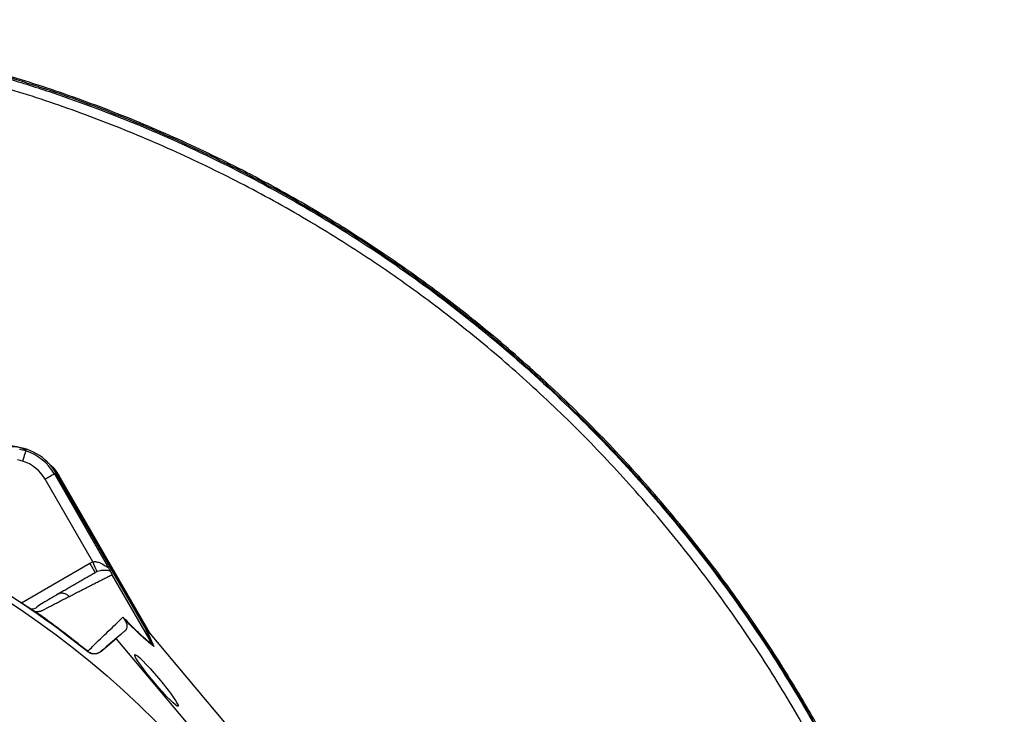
# Model space of a CAD drawing. Header units: millimetres. Extents: x 11 to 736, y 12 to 1573.
# Tile 23 of 23: x 458 to 736, y 1377 to 1573. Entities that reach past the tile are written whole.
import ezdxf

# ---------------------------------------------------------------- set-up
doc = ezdxf.new("R2010")
doc.units = ezdxf.units.MM

msp = doc.modelspace()

# ---------------------------------------------------------------- linework, layer by layer
at = {"color": 7, "linetype": 'Continuous', "lineweight": 25}
for p, q in [((478.52, 1419.64), (465.05, 1442.97)), ((467.65, 1444.47), (468.07, 1444.71)), ((467.65, 1444.47), (482.68, 1418.43)), ((493.23, 1401.14), (468.07, 1444.71)), ((469.26, 1443.39), (469.08, 1443.29)), ((469.08, 1443.29), (493.95, 1400.2)), ((469.26, 1443.39), (494.73, 1399.28)), ((477.62, 1419.21), (478.52, 1419.64)), ((495.38, 1396.23), (483.99, 1415.96)), ((468.75, 1410.54), (468.33, 1410.38)), ((461.82, 1405.77), (461.75, 1405.82)), ((495.39, 1396.22), (493.23, 1401.14)), ((493.56, 1400.67), (493.23, 1401.14)), ((493.56, 1400.67), (495.72, 1395.74)), ((493.76, 1400.43), (529.9, 1357.42)), ((480.78, 1394.29), (485.13, 1397.95)), ((485.13, 1397.95), (487.66, 1400.17)), ((523.73, 1352.01), (485.13, 1397.95)), ((495.38, 1396.23), (495.39, 1396.22)), ((476.96, 1394.25), (477.06, 1394.35)), ((480.87, 1394.37), (480.78, 1394.29))]:
    msp.add_line(p, q, dxfattribs=at)
at = {"color": 8, "linetype": 'Continuous', "lineweight": 25}
msp.add_line((458.31, 1408.06), (477.62, 1419.21), dxfattribs=at)
at = {"color": 7, "linetype": 'Continuous', "lineweight": 25, "flags": 128}
for points in [[(459.55, 1450.99), (459.53, 1450.91), (459.47, 1450.74), (459.38, 1450.47), (459.27, 1450.12), (459.13, 1449.69), (458.98, 1449.2), (458.81, 1448.68), (458.64, 1448.13)], [(467.66, 1445.39), (467.76, 1445.25), (469.08, 1443.29)], [(467.65, 1444.47), (467.58, 1444.43), (467.42, 1444.34), (467.18, 1444.19), (466.86, 1444.01), (466.47, 1443.78), (466.02, 1443.53), (465.55, 1443.25), (465.05, 1442.97)], [(478.52, 1419.64), (478.72, 1419.11), (478.92, 1418.6), (479.11, 1418.12), (479.27, 1417.7), (479.4, 1417.35), (479.5, 1417.09), (479.57, 1416.92), (479.6, 1416.84)]]:
    msp.add_lwpolyline(points, dxfattribs=at)
at = {"color": 7, "linetype": 'Continuous', "lineweight": 25}
for radius in [258.01, 217.51, 211.5, 210.5]:
    msp.add_circle((313.72, 1192.26), radius, dxfattribs=at)
for centre, radius, start, end in [((455.17, 1437.26), 14.9, 30, 90), ((455.17, 1437.26), 14.4, 72.3214, 79.7042), ((455.17, 1437.26), 14.4, 30, 72.3214), ((455.17, 1437.26), 11.4, 72.3214, 79.7042), ((455.17, 1437.26), 11.4, 30, 72.3214), ((313.72, 1192.26), 259.7, 51.0565, 68.9435)]:
    msp.add_arc(centre, radius, start, end, dxfattribs=at)
msp.add_ellipse((492.99, 1401.76), major_axis=(-11.1, 13.24), ratio=0.015428, start_param=1.640213, end_param=1.658419, dxfattribs=at)
msp.add_ellipse((496.47, 1386.12), major_axis=(-6.12, 7.29), ratio=0.088975, dxfattribs=at)
for points, knots in [([(658.32, 928.44), (661.68, 933.42), (668.41, 943.4), (677.79, 958.85), (686.73, 974.58), (695.04, 990.66), (703.21, 1008.24), (710.87, 1027.46), (717.79, 1048.34), (723.58, 1069.56), (728.35, 1091.01), (732.06, 1112.66), (734.66, 1134.47), (736.06, 1156.41), (736.26, 1178.39), (735.37, 1198.51), (733.73, 1216.71), (731.37, 1234.83), (727.85, 1254.66), (722.87, 1276.06), (716.75, 1297.18), (709.5, 1317.93), (701.16, 1338.26), (692.53, 1356.46), (683.93, 1372.58), (674.67, 1388.34), (663.64, 1405.19), (650.6, 1422.9), (636.65, 1439.81), (621.84, 1455.87), (606.22, 1471.04), (591.16, 1484.13), (576.93, 1495.32), (562.28, 1505.87), (545.62, 1516.65), (526.85, 1527.38), (507.63, 1536.99), (488.04, 1545.51), (468.13, 1552.91), (449.55, 1558.66), (432.43, 1563), (415.54, 1566.53), (397.13, 1569.48), (377.22, 1571.77), (363.89, 1572.53), (357.22, 1572.91)], [0, 0, 0, 0, 0.020729, 0.041521, 0.062328, 0.083127, 0.10391, 0.129179, 0.154472, 0.179749, 0.20499, 0.230245, 0.255482, 0.28074, 0.306017, 0.331276, 0.35016, 0.369045, 0.394299, 0.419571, 0.444825, 0.47008, 0.495353, 0.520608, 0.539495, 0.558381, 0.583643, 0.608924, 0.634185, 0.659208, 0.684249, 0.709271, 0.727979, 0.746688, 0.771523, 0.796378, 0.821215, 0.845616, 0.870035, 0.894434, 0.912681, 0.930927, 0.953946, 0.976979, 1, 1, 1, 1]), ([(658, 928.66), (661.36, 933.65), (668.09, 943.63), (677.47, 959.08), (686.41, 974.81), (694.71, 990.89), (702.88, 1008.47), (710.53, 1027.69), (717.45, 1048.56), (723.23, 1069.76), (727.98, 1091.2), (731.69, 1112.83), (734.28, 1134.64), (735.67, 1156.56), (735.87, 1178.53), (734.97, 1198.63), (733.32, 1216.83), (730.95, 1234.94), (727.43, 1254.75), (722.44, 1276.14), (716.32, 1297.24), (709.06, 1317.97), (700.72, 1338.29), (692.09, 1356.47), (683.48, 1372.58), (674.22, 1388.33), (663.18, 1405.16), (650.14, 1422.85), (636.19, 1439.73), (621.39, 1455.77), (605.77, 1470.92), (590.72, 1483.98), (576.49, 1495.15), (561.85, 1505.68), (545.21, 1516.44), (526.45, 1527.14), (507.25, 1536.74), (487.67, 1545.24), (467.79, 1552.61), (449.22, 1558.34), (432.13, 1562.67), (415.01, 1566.23), (396.11, 1569.24), (375.46, 1571.55), (361.64, 1572.26), (354.72, 1572.62)], [0, 0, 0, 0, 0.0206902, 0.0414433, 0.0622107, 0.0829713, 0.103715, 0.1289213, 0.1541515, 0.1793655, 0.2045442, 0.229737, 0.2549118, 0.2801067, 0.3053208, 0.3305172, 0.3493553, 0.3681933, 0.3933848, 0.418594, 0.443785, 0.4689775, 0.4941881, 0.5193805, 0.5382202, 0.5570598, 0.5822588, 0.6074772, 0.6326765, 0.657624, 0.6825902, 0.7075368, 0.7261894, 0.7448421, 0.7696078, 0.7943932, 0.8191599, 0.8434827, 0.8678229, 0.8921428, 0.9103301, 0.9285177, 0.952339, 0.9761759, 1, 1, 1, 1]), ([(354.72, 1572.25), (355.29, 1572.23), (356.41, 1572.19), (358.1, 1572.11), (359.8, 1572.03), (361.51, 1571.94), (365.63, 1571.72), (372.16, 1571.27), (381.06, 1570.49), (391.5, 1569.35), (403.37, 1567.74), (416.7, 1565.49), (429.89, 1562.79), (442.96, 1559.6), (455.86, 1555.94), (472.85, 1550.47), (493.71, 1542.5), (518.11, 1531.22), (541.74, 1518.29), (564.37, 1503.76), (585.86, 1487.74), (606.18, 1470.27), (625.32, 1451.39), (643.17, 1431.21), (659.65, 1409.84), (674.64, 1387.39), (688.1, 1363.92), (699.96, 1339.57), (710.2, 1314.48), (718.73, 1288.83), (725.57, 1262.66), (730.66, 1236.08), (734.02, 1209.23), (735.46, 1185.22), (735.57, 1164.19), (734.86, 1146.18), (733.47, 1129.83), (731.64, 1115.06), (729.58, 1101.83), (727.09, 1088.52), (723.84, 1073.65), (719.73, 1057.5), (714.59, 1040.38), (709.23, 1025.08), (703.75, 1011.37), (698.33, 999.13), (692.41, 986.95), (686.12, 974.99), (679.45, 963.07), (673.69, 953.34), (668.95, 945.65), (665.91, 940.88), (663.47, 937.13), (661.65, 934.39), (659.76, 931.6), (658.47, 929.74), (657.77, 928.72)], [0, 0, 0, 0, 0.001936, 0.003882, 0.005837, 0.007801, 0.009775, 0.020053, 0.030319, 0.040579, 0.056209, 0.07159, 0.08715, 0.102579, 0.117922, 0.133344, 0.164036, 0.194812, 0.225875, 0.256744, 0.287383, 0.318149, 0.34898, 0.379926, 0.410926, 0.441853, 0.47285, 0.504058, 0.535108, 0.566141, 0.597121, 0.628224, 0.659275, 0.690287, 0.711035, 0.731705, 0.752339, 0.767568, 0.782944, 0.798481, 0.814193, 0.835377, 0.85588, 0.875741, 0.891212, 0.906744, 0.92184, 0.937863, 0.953299, 0.968896, 0.976788, 0.984428, 0.988387, 0.99221, 0.995751, 1, 1, 1, 1]), ([(453.44, 1452.53), (455.06, 1452.47), (457.21, 1452.39), (459.14, 1451.52), (459.62, 1451.3)], [0, 0, 0, 0, 0.752145, 1, 1, 1, 1]), ([(465.67, 1447.7), (465.9, 1447.53), (467.42, 1446.42), (468.41, 1444.78), (469.26, 1443.39)], [0, 0, 0, 0, 0.153542, 1, 1, 1, 1]), ([(477.62, 1419.21), (477.82, 1418.87), (478.02, 1418.53), (478.38, 1417.9), (478.55, 1417.62), (478.82, 1417.14), (478.93, 1416.94), (479.09, 1416.68), (479.12, 1416.61), (479.12, 1416.61)], [0, 0, 0, 0, 0.25, 0.25, 0.5, 0.5, 0.75, 0.75, 1, 1, 1, 1]), ([(478.52, 1419.64), (478.76, 1419.67), (479.1, 1419.71), (479.81, 1419.6), (480.81, 1419.26), (481.77, 1418.68), (482.41, 1418.26), (482.64, 1418.14), (482.73, 1418.13), (482.77, 1418.17), (482.75, 1418.28), (482.7, 1418.38), (482.68, 1418.43)], [0, 0, 0, 0, 0.1190767, 0.1714957, 0.3642695, 0.6638699, 0.7848098, 0.833304, 0.8702027, 0.9110138, 0.953294, 1, 1, 1, 1]), ([(483.37, 1417.12), (483.34, 1417.12), (483.19, 1417.11), (482.67, 1417.14), (481.78, 1417.23), (480.7, 1417.15), (480, 1417), (479.67, 1416.87), (479.6, 1416.84)], [0, 0, 0, 0, 0.044061, 0.224377, 0.592585, 0.811389, 0.961187, 1, 1, 1, 1]), ([(482.68, 1418.43), (482.68, 1418.43), (482.71, 1418.37), (482.88, 1418.06), (483.17, 1417.54), (483.31, 1417.26), (483.37, 1417.12)], [0, 0, 0, 0, 0.00591, 0.105153, 0.552672, 1, 1, 1, 1]), ([(483.37, 1417.12), (483.39, 1417.08), (483.47, 1416.93), (483.59, 1416.69), (483.76, 1416.36), (483.88, 1416.15), (483.96, 1416.01), (483.98, 1415.98)], [0, 0, 0, 0, 0.171801, 0.597039, 0.766223, 0.93735, 1, 1, 1, 1]), ([(468.33, 1410.38), (468.55, 1410.51), (468.97, 1410.75), (469.61, 1411.12), (470.24, 1411.48), (470.86, 1411.85), (471.48, 1412.2), (472.1, 1412.56), (472.71, 1412.91), (473.32, 1413.26), (473.92, 1413.61), (474.52, 1413.95), (475.11, 1414.3), (475.7, 1414.64), (476.28, 1414.97), (476.86, 1415.31), (477.43, 1415.64), (478, 1415.97), (478.57, 1416.29), (478.94, 1416.51), (479.12, 1416.61)], [0, 0, 0, 0, 0.052635, 0.105608, 0.158921, 0.212573, 0.266566, 0.320902, 0.37558, 0.430604, 0.485973, 0.541688, 0.597751, 0.654162, 0.710923, 0.768034, 0.825496, 0.883311, 0.941478, 1, 1, 1, 1]), ([(483.99, 1415.96), (483.79, 1415.86), (483.41, 1415.66), (482.82, 1415.36), (482.22, 1415.06), (481.62, 1414.76), (481.01, 1414.45), (480.4, 1414.14), (479.78, 1413.82), (479.15, 1413.5), (478.52, 1413.18), (477.88, 1412.86), (477.24, 1412.53), (476.59, 1412.2), (475.93, 1411.86), (475.27, 1411.53), (474.6, 1411.18), (473.92, 1410.84), (473.24, 1410.49), (472.55, 1410.14), (472.09, 1409.9), (471.86, 1409.78)], [0, 0, 0, 0, 0.055211, 0.110128, 0.164753, 0.219086, 0.273129, 0.326884, 0.38035, 0.43353, 0.486425, 0.539036, 0.591365, 0.643413, 0.695181, 0.746671, 0.797884, 0.848822, 0.899487, 0.949879, 1, 1, 1, 1]), ([(479.6, 1416.84), (479.43, 1416.79), (479.25, 1416.74), (479.12, 1416.61), (479.12, 1416.61)], [0, 0, 0, 0, 0.999844, 1, 1, 1, 1]), ([(468.74, 1410.57), (467.28, 1409.7), (465.22, 1408.47), (462.97, 1407.15), (462.16, 1406.32), (461.35, 1406.27), (461.06, 1406.25)], [0, 0, 0, 0, 0.5782641, 0.8193993, 0.9352374, 1, 1, 1, 1]), ([(471.86, 1409.78), (471.64, 1409.67), (471.2, 1409.45), (470.54, 1409.11), (469.88, 1408.76), (469.2, 1408.42), (468.32, 1407.96), (467.22, 1407.39), (466.1, 1406.81), (465.18, 1406.34), (464.64, 1406.05), (464.24, 1405.85), (464, 1405.74), (463.78, 1405.66), (463.55, 1405.59), (463.28, 1405.54), (462.96, 1405.5), (462.62, 1405.47), (462.37, 1405.47), (462.24, 1405.47)], [0, 0, 0, 0, 0.077777, 0.1552, 0.232272, 0.308995, 0.385372, 0.530526, 0.674474, 0.747423, 0.819615, 0.846383, 0.869761, 0.889755, 0.906383, 0.929523, 0.9528, 0.976272, 1, 1, 1, 1]), ([(461.75, 1405.82), (461.71, 1405.84), (461.63, 1405.89), (461.5, 1405.97), (461.37, 1406.05), (461.24, 1406.14), (461.1, 1406.23), (460.95, 1406.32), (460.79, 1406.42), (460.63, 1406.53), (460.47, 1406.63), (460.3, 1406.74), (460.12, 1406.86), (459.94, 1406.98), (459.69, 1407.14), (459.38, 1407.35), (459, 1407.6), (458.62, 1407.85), (458.22, 1408.11), (457.96, 1408.29), (457.82, 1408.38)], [0, 0, 0, 0, 0.044249, 0.088103, 0.131644, 0.174954, 0.21812, 0.261226, 0.304357, 0.347601, 0.391041, 0.434763, 0.478847, 0.523375, 0.568424, 0.654803, 0.740537, 0.826241, 0.912528, 1, 1, 1, 1]), ([(462.24, 1405.47), (462.21, 1405.49), (462.15, 1405.54), (462.06, 1405.6), (461.98, 1405.66), (461.89, 1405.72), (461.85, 1405.75), (461.82, 1405.77)], [0, 0, 0, 0, 0.212576, 0.416535, 0.614103, 0.807726, 1, 1, 1, 1]), ([(477.05, 1394.36), (477.51, 1394.8), (479.54, 1396.76), (482.96, 1400.07), (485.66, 1402.68), (487.01, 1403.99)], [0, 0, 0, 0, 0.127099, 0.562289, 1, 1, 1, 1]), ([(487.01, 1403.99), (487.01, 1403.98), (487.09, 1403.84), (487.19, 1403.7), (487.28, 1403.57)], [0, 0, 0, 0, 0.022175, 1, 1, 1, 1]), ([(487.01, 1403.99), (488.05, 1402.92), (490.18, 1400.75), (492.73, 1398.39), (494.39, 1396.99), (495.19, 1396.38), (495.38, 1396.23)], [0, 0, 0, 0, 0.2978924, 0.6067356, 0.9031827, 1, 1, 1, 1]), ([(487.28, 1403.57), (487.33, 1403.5), (487.51, 1403.26), (487.71, 1402.91), (487.9, 1402.51), (488.1, 1401.83), (488.18, 1401.07), (487.97, 1400.52), (487.75, 1400.27), (487.66, 1400.17)], [0, 0, 0, 0, 0.014357, 0.049628, 0.124373, 0.19944, 0.496383, 0.793754, 1, 1, 1, 1]), ([(495.72, 1395.74), (495.5, 1395.91), (494.67, 1396.56), (493.21, 1397.79), (491.23, 1399.62), (489.35, 1401.45), (487.95, 1402.88), (487.28, 1403.57)], [0, 0, 0, 0, 0.10666, 0.403143, 0.607796, 0.812343, 1, 1, 1, 1]), ([(487.66, 1400.17), (487.45, 1399.98), (485.73, 1398.52), (483.48, 1396.6), (481.33, 1394.77), (480.87, 1394.37)], [0, 0, 0, 0, 0.10259, 0.804819, 1, 1, 1, 1]), ([(495.39, 1396.22), (495.49, 1396.06), (495.59, 1395.89), (495.72, 1395.74), (495.72, 1395.74)], [0, 0, 0, 0, 0.976167, 1, 1, 1, 1]), ([(480.78, 1394.29), (480.5, 1394.09), (479.94, 1393.71), (478.92, 1393.53), (477.86, 1393.66), (477.27, 1394.05), (476.96, 1394.25)], [0, 0, 0, 0, 0.244926, 0.489849, 0.7347, 1, 1, 1, 1]), ([(477.06, 1394.35), (477.34, 1394.16), (477.91, 1393.79), (478.92, 1393.62), (479.95, 1393.78), (480.58, 1394.13), (480.86, 1394.37), (480.87, 1394.37)], [0, 0, 0, 0, 0.24307, 0.486105, 0.730212, 0.994528, 1, 1, 1, 1])]:
    msp.add_open_spline(points, degree=3, knots=knots, dxfattribs=at)
at = {"color": 8, "linetype": 'Continuous', "lineweight": 25}
for points, knots in [([(655.55, 930.42), (659.55, 936.39), (667.54, 948.31), (678.48, 966.85), (688.78, 985.75), (698.14, 1005.11), (706.3, 1024.92), (713.24, 1045.11), (719.05, 1065.6), (723.9, 1086.37), (727.78, 1107.4), (730.63, 1128.66), (732.35, 1150.07), (732.89, 1171.55), (732.3, 1193.02), (730.59, 1214.44), (727.78, 1235.74), (723.87, 1256.86), (718.85, 1277.75), (712.74, 1298.34), (705.54, 1318.59), (697.3, 1338.42), (688.01, 1357.8), (677.71, 1376.65), (666.4, 1394.91), (654.1, 1412.53), (640.87, 1429.44), (626.78, 1445.59), (611.88, 1460.88), (596.23, 1475.29), (579.83, 1488.8), (562.68, 1501.41), (544.76, 1513.08), (526.19, 1523.75), (507.1, 1533.36), (487.6, 1541.89), (467.69, 1549.34), (447.35, 1555.65), (426.59, 1560.79), (405.52, 1564.71), (384.29, 1567.5), (364.2, 1569.15), (345.29, 1569.85), (327.53, 1569.65), (309.75, 1568.47), (291.99, 1566.29), (274.35, 1563.17), (256.95, 1559.17), (239.87, 1554.3), (223.12, 1548.52), (206.71, 1541.79), (190.65, 1534.11), (174.97, 1525.47), (159.76, 1515.95), (145.12, 1505.62), (131.13, 1494.54), (117.8, 1482.71), (105.12, 1470.13), (93.12, 1456.81), (81.85, 1442.81), (71.45, 1428.21), (61.97, 1413.07), (53.33, 1397.46), (45.38, 1381.47), (38.16, 1365.07), (31.81, 1348.3), (26.41, 1331.25), (22.03, 1313.99), (18.63, 1296.56), (16.19, 1278.96), (14.72, 1261.17), (14.28, 1243.27), (15.01, 1225.38), (16.29, 1211.09), (17.69, 1202.86), (18.09, 1200.48)], [0, 0, 0, 0, 0.015013, 0.030005, 0.045003, 0.060017, 0.074941, 0.089792, 0.104622, 0.11947, 0.134369, 0.149346, 0.164308, 0.179261, 0.194245, 0.209214, 0.224169, 0.239149, 0.254123, 0.269076, 0.284051, 0.299029, 0.313982, 0.328952, 0.343934, 0.358888, 0.373855, 0.388818, 0.403683, 0.418487, 0.433277, 0.448096, 0.462993, 0.477966, 0.492852, 0.50767, 0.522466, 0.537285, 0.552177, 0.567163, 0.582082, 0.596937, 0.609294, 0.621655, 0.634056, 0.646537, 0.659059, 0.67149, 0.683857, 0.696191, 0.708532, 0.720921, 0.733399, 0.745951, 0.758426, 0.770848, 0.783254, 0.795684, 0.808177, 0.820737, 0.833224, 0.845657, 0.858076, 0.870513, 0.882995, 0.895533, 0.907993, 0.920382, 0.932742, 0.945112, 0.957529, 0.970037, 0.982545, 0.99496, 1, 1, 1, 1]), ([(471.86, 1409.78), (471.62, 1410), (471.12, 1410.44), (470.17, 1410.75), (469.34, 1410.79), (468.89, 1410.6), (468.75, 1410.54)], [0, 0, 0, 0, 0.275812, 0.567614, 0.85941, 1, 1, 1, 1])]:
    msp.add_open_spline(points, degree=3, knots=knots, dxfattribs=at)
at = {"color": 7, "linetype": 'Continuous', "lineweight": 25}
msp.add_open_spline([(477.05, 1394.35), (474.65, 1396.29), (469.78, 1400.09), (464.78, 1403.71), (462.24, 1405.47)], degree=3, dxfattribs=at)

doc.saveas('drawing.dxf')
